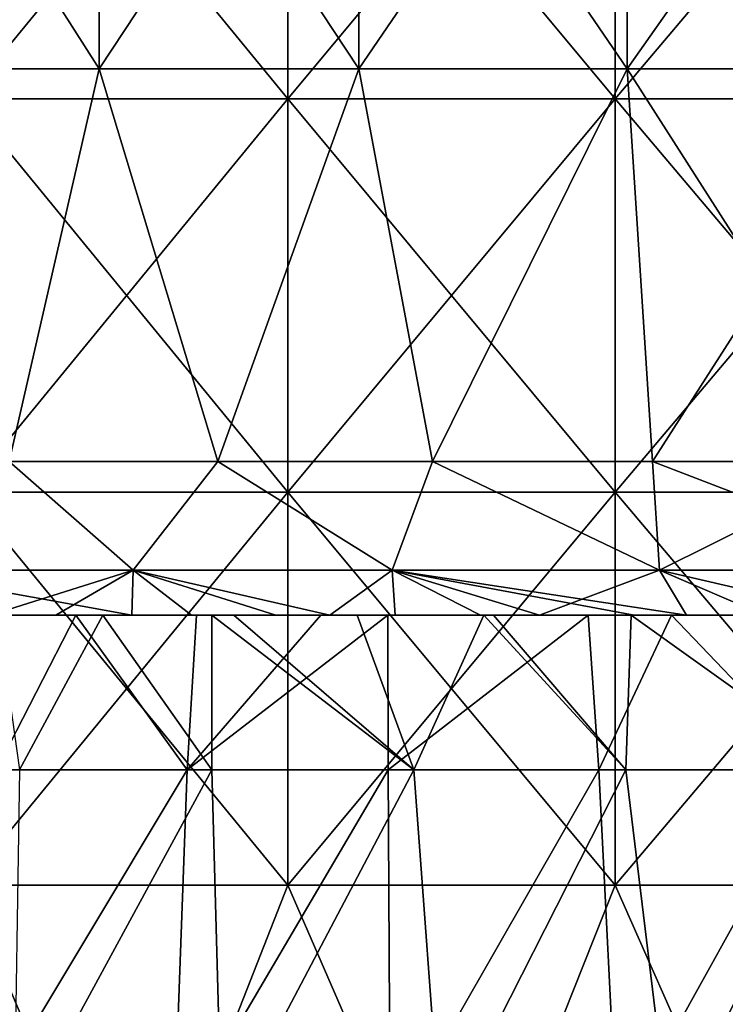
# Model space of a CAD drawing. Header units: inches. Extents: x -3.56 to 3.56, y -0.38 to 0.62.
# Tile 68 of 256: x -2.05 to -1.91, y 0.05 to 0.25. Entities that reach past the tile are written whole.
import ezdxf

# ---------------------------------------------------------------- set-up
doc = ezdxf.new("R2010")
doc.units = ezdxf.units.IN
doc.header["$LTSCALE"] = 65.185185
doc.header["$MEASUREMENT"] = 0
for name, color, linetype in [('10', 7, 'CONTINUOUS'), ('2', 7, 'CONTINUOUS'), ('3', 7, 'CONTINUOUS'), ('4', 7, 'CONTINUOUS'), ('52', 7, 'CONTINUOUS'), ('53', 7, 'CONTINUOUS'), ('54', 7, 'CONTINUOUS'), ('9', 7, 'CONTINUOUS')]:
    doc.layers.add(name, color=color, linetype=linetype)

msp = doc.modelspace()

# ---------------------------------------------------------------- linework, layer by layer
at = {"layer": '10', "color": 13, "linetype": 'Continuous', "true_color": 0xd67263}
for points in [[(-2.05684, 0.125, 1.18745), (-2.04054, 0.125, 1.21525), (-2.05676, 0.0935, 1.18759), (-2.05684, 0.125, 1.18745)], [(-2.05676, 0.0935, 1.18759), (-2.04054, 0.125, 1.21525), (-2.01789, 0.0935, 1.25249), (-2.05676, 0.0935, 1.18759)], [(-2.03504, 0.125, -1.2244), (-2.05651, 0.125, -1.18801), (-2.05203, 0.0935, -1.19574), (-2.03504, 0.125, -1.2244)], [(-2.0129, 0.0935, -1.26049), (-2.03504, 0.125, -1.2244), (-2.05203, 0.0935, -1.19574), (-2.0129, 0.0935, -1.26049)], [(-2.04054, 0.125, 1.21525), (-2.01602, 0.125, 1.25548), (-2.01789, 0.0935, 1.25249), (-2.04054, 0.125, 1.21525)], [(-2.0129, 0.125, -1.26045), (-2.03504, 0.125, -1.2244), (-2.0129, 0.0935, -1.26049), (-2.0129, 0.125, -1.26045)], [(-2.01602, 0.125, 1.25548), (-1.99067, 0.125, 1.29528), (-2.01789, 0.0935, 1.25249), (-2.01602, 0.125, 1.25548)], [(-1.99067, 0.125, 1.29528), (-1.97706, 0.125, 1.31595), (-2.01789, 0.0935, 1.25249), (-1.99067, 0.125, 1.29528)], [(-2.01789, 0.0935, 1.25249), (-1.97706, 0.125, 1.31595), (-1.97697, 0.0935, 1.31613), (-2.01789, 0.0935, 1.25249)], [(-2.00836, 0.125, -1.26768), (-2.0129, 0.125, -1.26045), (-1.97174, 0.0935, -1.32396), (-2.00836, 0.125, -1.26768)], [(-1.97174, 0.0935, -1.32396), (-2.0129, 0.125, -1.26045), (-2.0129, 0.0935, -1.26049), (-1.97174, 0.0935, -1.32396)], [(-1.98329, 0.125, -1.30655), (-2.00836, 0.125, -1.26768), (-1.97174, 0.0935, -1.32396), (-1.98329, 0.125, -1.30655)], [(-1.95748, 0.125, -1.34492), (-1.98329, 0.125, -1.30655), (-1.97174, 0.0935, -1.32396), (-1.95748, 0.125, -1.34492)], [(-1.97706, 0.125, 1.31595), (-1.93624, 0.125, 1.37531), (-1.97697, 0.0935, 1.31613), (-1.97706, 0.125, 1.31595)], [(-1.97697, 0.0935, 1.31613), (-1.93624, 0.125, 1.37531), (-1.93405, 0.0935, 1.37843), (-1.97697, 0.0935, 1.31613)], [(-1.92857, 0.0935, -1.38609), (-1.95748, 0.125, -1.34492), (-1.97174, 0.0935, -1.32396), (-1.92857, 0.0935, -1.38609)], [(-1.95556, 0.125, -1.34771), (-1.95748, 0.125, -1.34492), (-1.92857, 0.0935, -1.38609), (-1.95556, 0.125, -1.34771)], [(-1.92749, 0.125, -1.38758), (-1.95556, 0.125, -1.34771), (-1.92857, 0.0935, -1.38609), (-1.92749, 0.125, -1.38758)], [(-1.93624, 0.125, 1.37531), (-1.91932, 0.125, 1.39884), (-1.93405, 0.0935, 1.37843), (-1.93624, 0.125, 1.37531)], [(-1.93405, 0.0935, 1.37843), (-1.91932, 0.125, 1.39884), (-1.88917, 0.0935, 1.43933), (-1.93405, 0.0935, 1.37843)], [(-1.88344, 0.0935, -1.44682), (-1.92749, 0.125, -1.38758), (-1.92857, 0.0935, -1.38609), (-1.88344, 0.0935, -1.44682)], [(-1.89792, 0.125, -1.42776), (-1.92749, 0.125, -1.38758), (-1.88344, 0.0935, -1.44682), (-1.89792, 0.125, -1.42776)], [(-1.91932, 0.125, 1.39884), (-1.87678, 0.125, 1.45544), (-1.88917, 0.0935, 1.43933), (-1.91932, 0.125, 1.39884)]]:
    msp.add_3dface(points, dxfattribs=at)
at = {"layer": '2', "color": 13, "linetype": 'Continuous', "true_color": 0xd67263}
for points in [[(-1.99741, 0.23014, -2.94987), (-2.06306, 0.23014, -2.90434), (-1.99741, 0.31022, -2.94987), (-1.99741, 0.23014, -2.94987)], [(-1.99741, 0.31022, -2.94987), (-2.06306, 0.23014, -2.90434), (-2.06306, 0.31022, -2.90434), (-1.99741, 0.31022, -2.94987)], [(-2.06306, 0.23014, 2.90434), (-1.99741, 0.23014, 2.94987), (-2.06306, 0.31022, 2.90434), (-2.06306, 0.23014, 2.90434)], [(-2.06306, 0.31022, 2.90434), (-1.99741, 0.23014, 2.94987), (-1.99741, 0.31022, 2.94987), (-2.06306, 0.31022, 2.90434)], [(-1.93076, 0.23014, -2.99392), (-1.99741, 0.23014, -2.94987), (-1.93076, 0.31022, -2.99392), (-1.93076, 0.23014, -2.99392)], [(-1.93076, 0.31022, -2.99392), (-1.99741, 0.23014, -2.94987), (-1.99741, 0.31022, -2.94987), (-1.93076, 0.31022, -2.99392)], [(-1.99741, 0.23014, 2.94987), (-1.93076, 0.23014, 2.99392), (-1.99741, 0.31022, 2.94987), (-1.99741, 0.23014, 2.94987)], [(-1.99741, 0.31022, 2.94987), (-1.93076, 0.23014, 2.99392), (-1.93076, 0.31022, 2.99392), (-1.99741, 0.31022, 2.94987)], [(-1.86313, 0.23014, -3.03647), (-1.93076, 0.23014, -2.99392), (-1.86313, 0.31022, -3.03647), (-1.86313, 0.23014, -3.03647)], [(-1.86313, 0.31022, -3.03647), (-1.93076, 0.23014, -2.99392), (-1.93076, 0.31022, -2.99392), (-1.86313, 0.31022, -3.03647)], [(-1.93076, 0.23014, 2.99392), (-1.86313, 0.23014, 3.03647), (-1.93076, 0.31022, 2.99392), (-1.93076, 0.23014, 2.99392)], [(-1.93076, 0.31022, 2.99392), (-1.86313, 0.23014, 3.03647), (-1.86313, 0.31022, 3.03647), (-1.93076, 0.31022, 2.99392)], [(-1.99741, 0.15006, -2.94987), (-2.06306, 0.15006, -2.90434), (-1.99741, 0.23014, -2.94987), (-1.99741, 0.15006, -2.94987)], [(-1.99741, 0.23014, -2.94987), (-2.06306, 0.15006, -2.90434), (-2.06306, 0.23014, -2.90434), (-1.99741, 0.23014, -2.94987)], [(-2.06306, 0.15006, 2.90434), (-1.99741, 0.15006, 2.94987), (-2.06306, 0.23014, 2.90434), (-2.06306, 0.15006, 2.90434)], [(-2.06306, 0.23014, 2.90434), (-1.99741, 0.15006, 2.94987), (-1.99741, 0.23014, 2.94987), (-2.06306, 0.23014, 2.90434)], [(-1.93076, 0.15006, -2.99392), (-1.99741, 0.15006, -2.94987), (-1.93076, 0.23014, -2.99392), (-1.93076, 0.15006, -2.99392)], [(-1.93076, 0.23014, -2.99392), (-1.99741, 0.15006, -2.94987), (-1.99741, 0.23014, -2.94987), (-1.93076, 0.23014, -2.99392)], [(-1.99741, 0.15006, 2.94987), (-1.93076, 0.15006, 2.99392), (-1.99741, 0.23014, 2.94987), (-1.99741, 0.15006, 2.94987)], [(-1.99741, 0.23014, 2.94987), (-1.93076, 0.15006, 2.99392), (-1.93076, 0.23014, 2.99392), (-1.99741, 0.23014, 2.94987)], [(-1.86313, 0.15006, -3.03647), (-1.93076, 0.15006, -2.99392), (-1.86313, 0.23014, -3.03647), (-1.86313, 0.15006, -3.03647)], [(-1.86313, 0.23014, -3.03647), (-1.93076, 0.15006, -2.99392), (-1.93076, 0.23014, -2.99392), (-1.86313, 0.23014, -3.03647)], [(-1.93076, 0.15006, 2.99392), (-1.86313, 0.15006, 3.03647), (-1.93076, 0.23014, 2.99392), (-1.93076, 0.15006, 2.99392)], [(-1.93076, 0.23014, 2.99392), (-1.86313, 0.15006, 3.03647), (-1.86313, 0.23014, 3.03647), (-1.93076, 0.23014, 2.99392)], [(-1.99741, 0.06998, -2.94987), (-2.06306, 0.06998, -2.90434), (-1.99741, 0.15006, -2.94987), (-1.99741, 0.06998, -2.94987)], [(-1.99741, 0.15006, -2.94987), (-2.06306, 0.06998, -2.90434), (-2.06306, 0.15006, -2.90434), (-1.99741, 0.15006, -2.94987)], [(-2.06306, 0.06998, 2.90434), (-1.99741, 0.06998, 2.94987), (-2.06306, 0.15006, 2.90434), (-2.06306, 0.06998, 2.90434)], [(-2.06306, 0.15006, 2.90434), (-1.99741, 0.06998, 2.94987), (-1.99741, 0.15006, 2.94987), (-2.06306, 0.15006, 2.90434)], [(-1.93076, 0.06998, -2.99392), (-1.99741, 0.06998, -2.94987), (-1.93076, 0.15006, -2.99392), (-1.93076, 0.06998, -2.99392)], [(-1.93076, 0.15006, -2.99392), (-1.99741, 0.06998, -2.94987), (-1.99741, 0.15006, -2.94987), (-1.93076, 0.15006, -2.99392)], [(-1.99741, 0.06998, 2.94987), (-1.93076, 0.06998, 2.99392), (-1.99741, 0.15006, 2.94987), (-1.99741, 0.06998, 2.94987)], [(-1.99741, 0.15006, 2.94987), (-1.93076, 0.06998, 2.99392), (-1.93076, 0.15006, 2.99392), (-1.99741, 0.15006, 2.94987)], [(-1.86313, 0.06998, -3.03647), (-1.93076, 0.06998, -2.99392), (-1.86313, 0.15006, -3.03647), (-1.86313, 0.06998, -3.03647)], [(-1.86313, 0.15006, -3.03647), (-1.93076, 0.06998, -2.99392), (-1.93076, 0.15006, -2.99392), (-1.86313, 0.15006, -3.03647)], [(-1.93076, 0.06998, 2.99392), (-1.86313, 0.06998, 3.03647), (-1.93076, 0.15006, 2.99392), (-1.93076, 0.06998, 2.99392)], [(-1.93076, 0.15006, 2.99392), (-1.86313, 0.06998, 3.03647), (-1.86313, 0.15006, 3.03647), (-1.93076, 0.15006, 2.99392)], [(-2.02879, -0.0101, -2.92838), (-2.09398, -0.0101, -2.88212), (-2.06306, 0.06998, -2.90434), (-2.02879, -0.0101, -2.92838)], [(-2.09398, -0.0101, 2.88212), (-2.02879, -0.0101, 2.92838), (-2.06306, 0.06998, 2.90434), (-2.09398, -0.0101, 2.88212)], [(-1.99741, 0.06998, -2.94987), (-2.02879, -0.0101, -2.92838), (-2.06306, 0.06998, -2.90434), (-1.99741, 0.06998, -2.94987)], [(-2.06306, 0.06998, 2.90434), (-2.02879, -0.0101, 2.92838), (-1.99741, 0.06998, 2.94987), (-2.06306, 0.06998, 2.90434)], [(-1.96257, -0.0101, -2.97317), (-2.02879, -0.0101, -2.92838), (-1.99741, 0.06998, -2.94987), (-1.96257, -0.0101, -2.97317)], [(-2.02879, -0.0101, 2.92838), (-1.96257, -0.0101, 2.97317), (-1.99741, 0.06998, 2.94987), (-2.02879, -0.0101, 2.92838)], [(-1.93076, 0.06998, -2.99392), (-1.96257, -0.0101, -2.97317), (-1.99741, 0.06998, -2.94987), (-1.93076, 0.06998, -2.99392)], [(-1.99741, 0.06998, 2.94987), (-1.96257, -0.0101, 2.97317), (-1.93076, 0.06998, 2.99392), (-1.99741, 0.06998, 2.94987)], [(-1.89536, -0.0101, -3.01645), (-1.96257, -0.0101, -2.97317), (-1.93076, 0.06998, -2.99392), (-1.89536, -0.0101, -3.01645)], [(-1.96257, -0.0101, 2.97317), (-1.89536, -0.0101, 3.01645), (-1.93076, 0.06998, 2.99392), (-1.96257, -0.0101, 2.97317)], [(-1.86313, 0.06998, -3.03647), (-1.89536, -0.0101, -3.01645), (-1.93076, 0.06998, -2.99392), (-1.86313, 0.06998, -3.03647)], [(-1.93076, 0.06998, 2.99392), (-1.89536, -0.0101, 3.01645), (-1.86313, 0.06998, 3.03647), (-1.93076, 0.06998, 2.99392)]]:
    msp.add_3dface(points, dxfattribs=at)
at = {"layer": '3', "color": 13, "linetype": 'Continuous', "true_color": 0xd67263}
for points in [[(-2.08691, 0.23625, -1.69336), (-2.03581, 0.23625, -1.75446), (-2.08691, 0.31633, -1.69336), (-2.08691, 0.23625, -1.69336)], [(-2.08691, 0.31633, -1.69336), (-2.03581, 0.23625, -1.75446), (-2.03581, 0.31633, -1.75446), (-2.08691, 0.31633, -1.69336)], [(-2.03581, 0.23625, -1.75446), (-1.98293, 0.23625, -1.81402), (-2.03581, 0.31633, -1.75446), (-2.03581, 0.23625, -1.75446)], [(-2.03581, 0.31633, -1.75446), (-1.98293, 0.23625, -1.81402), (-1.98293, 0.31633, -1.81402), (-2.03581, 0.31633, -1.75446)], [(-1.98293, 0.23625, -1.81402), (-1.9283, 0.23625, -1.87198), (-1.98293, 0.31633, -1.81402), (-1.98293, 0.23625, -1.81402)], [(-1.98293, 0.31633, -1.81402), (-1.9283, 0.23625, -1.87198), (-1.9283, 0.31633, -1.87198), (-1.98293, 0.31633, -1.81402)], [(-1.9283, 0.23625, -1.87198), (-1.87198, 0.23625, -1.9283), (-1.9283, 0.31633, -1.87198), (-1.9283, 0.23625, -1.87198)], [(-1.9283, 0.31633, -1.87198), (-1.87198, 0.23625, -1.9283), (-1.87198, 0.31633, -1.9283), (-1.9283, 0.31633, -1.87198)], [(-2.08691, 0.23625, -1.69336), (-2.0541, 0.15625, -1.73301), (-2.03581, 0.23625, -1.75446), (-2.08691, 0.23625, -1.69336)], [(-2.0541, 0.15625, -1.73301), (-2.01162, 0.15625, -1.78214), (-2.03581, 0.23625, -1.75446), (-2.0541, 0.15625, -1.73301)], [(-2.03581, 0.23625, -1.75446), (-2.01162, 0.15625, -1.78214), (-1.98293, 0.23625, -1.81402), (-2.03581, 0.23625, -1.75446)], [(-2.01162, 0.15625, -1.78214), (-1.96797, 0.15625, -1.83023), (-1.98293, 0.23625, -1.81402), (-2.01162, 0.15625, -1.78214)], [(-1.98293, 0.23625, -1.81402), (-1.96797, 0.15625, -1.83023), (-1.9283, 0.23625, -1.87198), (-1.98293, 0.23625, -1.81402)], [(-1.96797, 0.15625, -1.83023), (-1.92317, 0.15625, -1.87725), (-1.9283, 0.23625, -1.87198), (-1.96797, 0.15625, -1.83023)], [(-1.92317, 0.15625, -1.87725), (-1.87725, 0.15625, -1.92317), (-1.9283, 0.23625, -1.87198), (-1.92317, 0.15625, -1.87725)], [(-1.9283, 0.23625, -1.87198), (-1.87725, 0.15625, -1.92317), (-1.87198, 0.23625, -1.9283), (-1.9283, 0.23625, -1.87198)]]:
    msp.add_3dface(points, dxfattribs=at)
at = {"layer": '4', "color": 13, "linetype": 'Continuous', "true_color": 0xd67263}
for points in [[(-2.03581, 0.23625, 1.75446), (-2.08691, 0.23625, 1.69336), (-2.03581, 0.31633, 1.75446), (-2.03581, 0.23625, 1.75446)], [(-2.08691, 0.23625, 1.69336), (-2.08691, 0.31633, 1.69336), (-2.03581, 0.31633, 1.75446), (-2.08691, 0.23625, 1.69336)], [(-1.98293, 0.23625, 1.81402), (-2.03581, 0.23625, 1.75446), (-1.98293, 0.31633, 1.81402), (-1.98293, 0.23625, 1.81402)], [(-2.03581, 0.23625, 1.75446), (-2.03581, 0.31633, 1.75446), (-1.98293, 0.31633, 1.81402), (-2.03581, 0.23625, 1.75446)], [(-1.9283, 0.23625, 1.87198), (-1.98293, 0.23625, 1.81402), (-1.9283, 0.31633, 1.87198), (-1.9283, 0.23625, 1.87198)], [(-1.98293, 0.23625, 1.81402), (-1.98293, 0.31633, 1.81402), (-1.9283, 0.31633, 1.87198), (-1.98293, 0.23625, 1.81402)], [(-1.87198, 0.23625, 1.9283), (-1.9283, 0.23625, 1.87198), (-1.87198, 0.31633, 1.9283), (-1.87198, 0.23625, 1.9283)], [(-1.9283, 0.23625, 1.87198), (-1.9283, 0.31633, 1.87198), (-1.87198, 0.31633, 1.9283), (-1.9283, 0.23625, 1.87198)], [(-2.03581, 0.23625, 1.75446), (-2.0541, 0.15625, 1.73301), (-2.08691, 0.23625, 1.69336), (-2.03581, 0.23625, 1.75446)], [(-2.01162, 0.15625, 1.78214), (-2.0541, 0.15625, 1.73301), (-2.03581, 0.23625, 1.75446), (-2.01162, 0.15625, 1.78214)], [(-1.98293, 0.23625, 1.81402), (-2.01162, 0.15625, 1.78214), (-2.03581, 0.23625, 1.75446), (-1.98293, 0.23625, 1.81402)], [(-1.96797, 0.15625, 1.83023), (-2.01162, 0.15625, 1.78214), (-1.98293, 0.23625, 1.81402), (-1.96797, 0.15625, 1.83023)], [(-1.9283, 0.23625, 1.87198), (-1.96797, 0.15625, 1.83023), (-1.98293, 0.23625, 1.81402), (-1.9283, 0.23625, 1.87198)], [(-1.92317, 0.15625, 1.87725), (-1.96797, 0.15625, 1.83023), (-1.9283, 0.23625, 1.87198), (-1.92317, 0.15625, 1.87725)], [(-1.87198, 0.23625, 1.9283), (-1.92317, 0.15625, 1.87725), (-1.9283, 0.23625, 1.87198), (-1.87198, 0.23625, 1.9283)], [(-1.87725, 0.15625, 1.92317), (-1.92317, 0.15625, 1.87725), (-1.87198, 0.23625, 1.9283), (-1.87725, 0.15625, 1.92317)]]:
    msp.add_3dface(points, dxfattribs=at)
at = {"layer": '52', "color": 13, "linetype": 'Continuous', "true_color": 0xd67263}
for points in [[(-2.02888, 0.13415, -1.74848), (-2.0541, 0.15625, -1.73301), (-2.0798, 0.13415, -1.68759), (-2.02888, 0.13415, -1.74848)], [(-2.01162, 0.15625, -1.78214), (-2.0541, 0.15625, -1.73301), (-2.02888, 0.13415, -1.74848), (-2.01162, 0.15625, -1.78214)], [(-1.97617, 0.13415, -1.80784), (-2.01162, 0.15625, -1.78214), (-2.02888, 0.13415, -1.74848), (-1.97617, 0.13415, -1.80784)], [(-1.96797, 0.15625, -1.83023), (-2.01162, 0.15625, -1.78214), (-1.97617, 0.13415, -1.80784), (-1.96797, 0.15625, -1.83023)], [(-1.92173, 0.13415, -1.86561), (-1.96797, 0.15625, -1.83023), (-1.97617, 0.13415, -1.80784), (-1.92173, 0.13415, -1.86561)], [(-1.92317, 0.15625, -1.87725), (-1.96797, 0.15625, -1.83023), (-1.92173, 0.13415, -1.86561), (-1.92317, 0.15625, -1.87725)], [(-1.87725, 0.15625, -1.92317), (-1.92317, 0.15625, -1.87725), (-1.86561, 0.13415, -1.92173), (-1.87725, 0.15625, -1.92317)], [(-1.86561, 0.13415, -1.92173), (-1.92317, 0.15625, -1.87725), (-1.92173, 0.13415, -1.86561), (-1.86561, 0.13415, -1.92173)], [(-2.058, 0.125, -1.67936), (-2.02917, 0.125, -1.71409), (-2.0798, 0.13415, -1.68759), (-2.058, 0.125, -1.67936)], [(-2.02917, 0.125, -1.71409), (-2.02888, 0.13415, -1.74848), (-2.0798, 0.13415, -1.68759), (-2.02917, 0.125, -1.71409)], [(-2.02917, 0.125, -1.71409), (-1.99981, 0.125, -1.74826), (-2.02888, 0.13415, -1.74848), (-2.02917, 0.125, -1.71409)], [(-1.99981, 0.125, -1.74826), (-1.98882, 0.125, -1.76075), (-2.02888, 0.13415, -1.74848), (-1.99981, 0.125, -1.74826)], [(-1.98882, 0.125, -1.76075), (-1.97617, 0.13415, -1.80784), (-2.02888, 0.13415, -1.74848), (-1.98882, 0.125, -1.76075)], [(-1.98882, 0.125, -1.76075), (-1.95816, 0.125, -1.79478), (-1.97617, 0.13415, -1.80784), (-1.98882, 0.125, -1.76075)], [(-1.92687, 0.125, -1.82832), (-1.91627, 0.125, -1.83941), (-1.97617, 0.13415, -1.80784), (-1.92687, 0.125, -1.82832)], [(-1.95816, 0.125, -1.79478), (-1.92687, 0.125, -1.82832), (-1.97617, 0.13415, -1.80784), (-1.95816, 0.125, -1.79478)], [(-1.91627, 0.125, -1.83941), (-1.92173, 0.13415, -1.86561), (-1.97617, 0.13415, -1.80784), (-1.91627, 0.125, -1.83941)], [(-1.91627, 0.125, -1.83941), (-1.88226, 0.125, -1.8742), (-1.92173, 0.13415, -1.86561), (-1.91627, 0.125, -1.83941)], [(-1.88226, 0.125, -1.8742), (-1.86561, 0.13415, -1.92173), (-1.92173, 0.13415, -1.86561), (-1.88226, 0.125, -1.8742)]]:
    msp.add_3dface(points, dxfattribs=at)
at = {"layer": '53', "color": 13, "linetype": 'Continuous', "true_color": 0xd67263}
for points in [[(-2.0798, 0.13415, 1.68759), (-2.0541, 0.15625, 1.73301), (-2.02888, 0.13415, 1.74848), (-2.0798, 0.13415, 1.68759)], [(-2.0541, 0.15625, 1.73301), (-2.01162, 0.15625, 1.78214), (-2.02888, 0.13415, 1.74848), (-2.0541, 0.15625, 1.73301)], [(-2.02888, 0.13415, 1.74848), (-2.01162, 0.15625, 1.78214), (-1.97617, 0.13415, 1.80784), (-2.02888, 0.13415, 1.74848)], [(-2.01162, 0.15625, 1.78214), (-1.96797, 0.15625, 1.83023), (-1.97617, 0.13415, 1.80784), (-2.01162, 0.15625, 1.78214)], [(-1.97617, 0.13415, 1.80784), (-1.96797, 0.15625, 1.83023), (-1.92173, 0.13415, 1.86561), (-1.97617, 0.13415, 1.80784)], [(-1.96797, 0.15625, 1.83023), (-1.92317, 0.15625, 1.87725), (-1.92173, 0.13415, 1.86561), (-1.96797, 0.15625, 1.83023)], [(-1.92317, 0.15625, 1.87725), (-1.87725, 0.15625, 1.92317), (-1.92173, 0.13415, 1.86561), (-1.92317, 0.15625, 1.87725)], [(-1.92173, 0.13415, 1.86561), (-1.87725, 0.15625, 1.92317), (-1.86561, 0.13415, 1.92173), (-1.92173, 0.13415, 1.86561)], [(-2.058, 0.125, 1.67936), (-2.0798, 0.13415, 1.68759), (-2.02888, 0.13415, 1.74848), (-2.058, 0.125, 1.67936)], [(-2.04463, 0.125, 1.69561), (-2.058, 0.125, 1.67936), (-2.02888, 0.13415, 1.74848), (-2.04463, 0.125, 1.69561)], [(-2.01698, 0.125, 1.72843), (-2.04463, 0.125, 1.69561), (-2.02888, 0.13415, 1.74848), (-2.01698, 0.125, 1.72843)], [(-1.98882, 0.125, 1.76075), (-2.01698, 0.125, 1.72843), (-2.02888, 0.13415, 1.74848), (-1.98882, 0.125, 1.76075)], [(-1.98882, 0.125, 1.76075), (-2.02888, 0.13415, 1.74848), (-1.97617, 0.13415, 1.80784), (-1.98882, 0.125, 1.76075)], [(-1.97553, 0.125, 1.77565), (-1.98882, 0.125, 1.76075), (-1.97617, 0.13415, 1.80784), (-1.97553, 0.125, 1.77565)], [(-1.94618, 0.125, 1.80776), (-1.97553, 0.125, 1.77565), (-1.97617, 0.13415, 1.80784), (-1.94618, 0.125, 1.80776)], [(-1.94618, 0.125, 1.80776), (-1.97617, 0.13415, 1.80784), (-1.92173, 0.13415, 1.86561), (-1.94618, 0.125, 1.80776)], [(-1.91627, 0.125, 1.83941), (-1.94618, 0.125, 1.80776), (-1.92173, 0.13415, 1.86561), (-1.91627, 0.125, 1.83941)], [(-1.90042, 0.125, 1.85578), (-1.91627, 0.125, 1.83941), (-1.92173, 0.13415, 1.86561), (-1.90042, 0.125, 1.85578)], [(-1.90042, 0.125, 1.85578), (-1.92173, 0.13415, 1.86561), (-1.86561, 0.13415, 1.92173), (-1.90042, 0.125, 1.85578)]]:
    msp.add_3dface(points, dxfattribs=at)
at = {"layer": '54', "color": 13, "linetype": 'Continuous', "true_color": 0xd67263}
for points in [[(-2.05676, 0.0935, 1.18759), (-2.01789, 0.0935, 1.25249), (-2.06248, 0.01924, 1.23653), (-2.05676, 0.0935, 1.18759)], [(-2.06248, 0.01924, 1.23653), (-2.01789, 0.0935, 1.25249), (-2.02061, 0.01924, 1.30382), (-2.06248, 0.01924, 1.23653)], [(-2.0129, 0.0935, -1.26049), (-2.05203, 0.0935, -1.19574), (-2.05319, 0.01924, -1.2519), (-2.0129, 0.0935, -1.26049)], [(-2.01082, 0.01924, -1.31887), (-2.0129, 0.0935, -1.26049), (-2.05319, 0.01924, -1.2519), (-2.01082, 0.01924, -1.31887)], [(-2.01789, 0.0935, 1.25249), (-1.97697, 0.0935, 1.31613), (-2.02061, 0.01924, 1.30382), (-2.01789, 0.0935, 1.25249)], [(-2.02061, 0.01924, 1.30382), (-1.97697, 0.0935, 1.31613), (-1.97655, 0.01924, 1.3697), (-2.02061, 0.01924, 1.30382)], [(-1.97174, 0.0935, -1.32396), (-2.0129, 0.0935, -1.26049), (-2.01082, 0.01924, -1.31887), (-1.97174, 0.0935, -1.32396)], [(-1.96627, 0.01924, -1.38442), (-1.97174, 0.0935, -1.32396), (-2.01082, 0.01924, -1.31887), (-1.96627, 0.01924, -1.38442)], [(-1.97697, 0.0935, 1.31613), (-1.93405, 0.0935, 1.37843), (-1.97655, 0.01924, 1.3697), (-1.97697, 0.0935, 1.31613)], [(-1.97655, 0.01924, 1.3697), (-1.93405, 0.0935, 1.37843), (-1.93034, 0.01924, 1.43409), (-1.97655, 0.01924, 1.3697)], [(-1.92857, 0.0935, -1.38609), (-1.97174, 0.0935, -1.32396), (-1.96627, 0.01924, -1.38442), (-1.92857, 0.0935, -1.38609)], [(-1.91958, 0.01924, -1.44846), (-1.92857, 0.0935, -1.38609), (-1.96627, 0.01924, -1.38442), (-1.91958, 0.01924, -1.44846)], [(-1.93405, 0.0935, 1.37843), (-1.88917, 0.0935, 1.43933), (-1.93034, 0.01924, 1.43409), (-1.93405, 0.0935, 1.37843)], [(-1.93034, 0.01924, 1.43409), (-1.88917, 0.0935, 1.43933), (-1.88204, 0.01924, 1.49692), (-1.93034, 0.01924, 1.43409)], [(-1.88344, 0.0935, -1.44682), (-1.92857, 0.0935, -1.38609), (-1.91958, 0.01924, -1.44846), (-1.88344, 0.0935, -1.44682)], [(-1.87081, 0.01924, -1.51093), (-1.88344, 0.0935, -1.44682), (-1.91958, 0.01924, -1.44846), (-1.87081, 0.01924, -1.51093)]]:
    msp.add_3dface(points, dxfattribs=at)
at = {"layer": '9', "color": 13, "linetype": 'Continuous', "true_color": 0xd67263}
for points in [[(-2.04602, 0.125, -1.50783), (-2.05649, 0.125, -1.58791), (-2.1164, 0.125, -1.50783), (-2.04602, 0.125, -1.50783)], [(-2.04602, 0.125, -1.50783), (-2.1164, 0.125, -1.50783), (-2.10297, 0.125, -1.42775), (-2.04602, 0.125, -1.50783)], [(-2.03464, 0.125, 1.61529), (-2.09597, 0.125, 1.53521), (-2.10845, 0.125, 1.61554), (-2.03464, 0.125, 1.61529)], [(-2.03464, 0.125, 1.61529), (-2.10845, 0.125, 1.61554), (-2.04463, 0.125, 1.69561), (-2.03464, 0.125, 1.61529)], [(-2.04463, 0.125, 1.69561), (-2.10845, 0.125, 1.61554), (-2.058, 0.125, 1.67936), (-2.04463, 0.125, 1.69561)], [(-2.04054, 0.125, 1.21525), (-2.05684, 0.125, 1.18745), (-2.10414, 0.125, 1.21489), (-2.04054, 0.125, 1.21525)], [(-2.04054, 0.125, 1.21525), (-2.10414, 0.125, 1.21489), (-2.0558, 0.125, 1.29497), (-2.04054, 0.125, 1.21525)], [(-2.03461, 0.125, -1.42775), (-2.04602, 0.125, -1.50783), (-2.10297, 0.125, -1.42775), (-2.03461, 0.125, -1.42775)], [(-2.03461, 0.125, -1.42775), (-2.10297, 0.125, -1.42775), (-2.08871, 0.125, -1.34767), (-2.03461, 0.125, -1.42775)], [(-2.02486, 0.125, 1.53521), (-2.08354, 0.125, 1.45513), (-2.09597, 0.125, 1.53521), (-2.02486, 0.125, 1.53521)], [(-2.02486, 0.125, 1.53521), (-2.09597, 0.125, 1.53521), (-2.03464, 0.125, 1.61529), (-2.02486, 0.125, 1.53521)], [(-2.02211, 0.125, -1.34767), (-2.03461, 0.125, -1.42775), (-2.08871, 0.125, -1.34767), (-2.02211, 0.125, -1.34767)], [(-2.02211, 0.125, -1.34767), (-2.08871, 0.125, -1.34767), (-2.07331, 0.125, -1.26759), (-2.02211, 0.125, -1.34767)], [(-2.01451, 0.125, 1.45513), (-2.07034, 0.125, 1.37505), (-2.08354, 0.125, 1.45513), (-2.01451, 0.125, 1.45513)], [(-2.01451, 0.125, 1.45513), (-2.08354, 0.125, 1.45513), (-2.02486, 0.125, 1.53521), (-2.01451, 0.125, 1.45513)], [(-2.00836, 0.125, -1.26768), (-2.02211, 0.125, -1.34767), (-2.07331, 0.125, -1.26759), (-2.00836, 0.125, -1.26768)], [(-2.00836, 0.125, -1.26768), (-2.07331, 0.125, -1.26759), (-2.0129, 0.125, -1.26045), (-2.00836, 0.125, -1.26768)], [(-2.0129, 0.125, -1.26045), (-2.07331, 0.125, -1.26759), (-2.03504, 0.125, -1.2244), (-2.0129, 0.125, -1.26045)], [(-2.03504, 0.125, -1.2244), (-2.07331, 0.125, -1.26759), (-2.05651, 0.125, -1.18801), (-2.03504, 0.125, -1.2244)], [(-2.00312, 0.125, 1.37505), (-2.0558, 0.125, 1.29497), (-2.07034, 0.125, 1.37505), (-2.00312, 0.125, 1.37505)], [(-2.00312, 0.125, 1.37505), (-2.07034, 0.125, 1.37505), (-2.01451, 0.125, 1.45513), (-2.00312, 0.125, 1.37505)], [(-2.06709, 0.125, -1.66816), (-1.99157, 0.125, -1.66799), (-2.058, 0.125, -1.67936), (-2.06709, 0.125, -1.66816)], [(-1.99157, 0.125, -1.66799), (-2.06709, 0.125, -1.66816), (-2.05649, 0.125, -1.58791), (-1.99157, 0.125, -1.66799)], [(-1.99157, 0.125, -1.66799), (-2.02917, 0.125, -1.71409), (-2.058, 0.125, -1.67936), (-1.99157, 0.125, -1.66799)], [(-1.98384, 0.125, -1.58791), (-1.99157, 0.125, -1.66799), (-2.05649, 0.125, -1.58791), (-1.98384, 0.125, -1.58791)], [(-1.98384, 0.125, -1.58791), (-2.05649, 0.125, -1.58791), (-2.04602, 0.125, -1.50783), (-1.98384, 0.125, -1.58791)], [(-2.01602, 0.125, 1.25548), (-2.04054, 0.125, 1.21525), (-2.0558, 0.125, 1.29497), (-2.01602, 0.125, 1.25548)], [(-1.99067, 0.125, 1.29528), (-2.01602, 0.125, 1.25548), (-2.0558, 0.125, 1.29497), (-1.99067, 0.125, 1.29528)], [(-1.99067, 0.125, 1.29528), (-2.0558, 0.125, 1.29497), (-2.00312, 0.125, 1.37505), (-1.99067, 0.125, 1.29528)], [(-1.97564, 0.125, -1.50783), (-1.98384, 0.125, -1.58791), (-2.04602, 0.125, -1.50783), (-1.97564, 0.125, -1.50783)], [(-1.97564, 0.125, -1.50783), (-2.04602, 0.125, -1.50783), (-2.03461, 0.125, -1.42775), (-1.97564, 0.125, -1.50783)], [(-1.9681, 0.125, 1.69537), (-2.03464, 0.125, 1.61529), (-2.04463, 0.125, 1.69561), (-1.9681, 0.125, 1.69537)], [(-1.9681, 0.125, 1.69537), (-2.04463, 0.125, 1.69561), (-1.97553, 0.125, 1.77565), (-1.9681, 0.125, 1.69537)], [(-2.04463, 0.125, 1.69561), (-2.01698, 0.125, 1.72843), (-1.98882, 0.125, 1.76075), (-2.04463, 0.125, 1.69561)], [(-1.97553, 0.125, 1.77565), (-2.04463, 0.125, 1.69561), (-1.98882, 0.125, 1.76075), (-1.97553, 0.125, 1.77565)], [(-1.96112, 0.125, 1.61529), (-2.02486, 0.125, 1.53521), (-2.03464, 0.125, 1.61529), (-1.96112, 0.125, 1.61529)], [(-1.96112, 0.125, 1.61529), (-2.03464, 0.125, 1.61529), (-1.9681, 0.125, 1.69537), (-1.96112, 0.125, 1.61529)], [(-1.96626, 0.125, -1.42775), (-1.97564, 0.125, -1.50783), (-2.03461, 0.125, -1.42775), (-1.96626, 0.125, -1.42775)], [(-1.96626, 0.125, -1.42775), (-2.03461, 0.125, -1.42775), (-2.02211, 0.125, -1.34767), (-1.96626, 0.125, -1.42775)], [(-1.99981, 0.125, -1.74826), (-2.02917, 0.125, -1.71409), (-1.99157, 0.125, -1.66799), (-1.99981, 0.125, -1.74826)], [(-1.95376, 0.125, 1.53521), (-2.01451, 0.125, 1.45513), (-2.02486, 0.125, 1.53521), (-1.95376, 0.125, 1.53521)], [(-1.95376, 0.125, 1.53521), (-2.02486, 0.125, 1.53521), (-1.96112, 0.125, 1.61529), (-1.95376, 0.125, 1.53521)], [(-1.95556, 0.125, -1.34771), (-1.96626, 0.125, -1.42775), (-2.02211, 0.125, -1.34767), (-1.95556, 0.125, -1.34771)], [(-1.95556, 0.125, -1.34771), (-2.02211, 0.125, -1.34767), (-1.95748, 0.125, -1.34492), (-1.95556, 0.125, -1.34771)], [(-1.95748, 0.125, -1.34492), (-2.02211, 0.125, -1.34767), (-1.98329, 0.125, -1.30655), (-1.95748, 0.125, -1.34492)], [(-1.98329, 0.125, -1.30655), (-2.02211, 0.125, -1.34767), (-2.00836, 0.125, -1.26768), (-1.98329, 0.125, -1.30655)], [(-1.94548, 0.125, 1.45513), (-2.00312, 0.125, 1.37505), (-2.01451, 0.125, 1.45513), (-1.94548, 0.125, 1.45513)], [(-1.94548, 0.125, 1.45513), (-2.01451, 0.125, 1.45513), (-1.95376, 0.125, 1.53521), (-1.94548, 0.125, 1.45513)], [(-1.97706, 0.125, 1.31595), (-1.99067, 0.125, 1.29528), (-2.00312, 0.125, 1.37505), (-1.97706, 0.125, 1.31595)], [(-1.93624, 0.125, 1.37531), (-1.97706, 0.125, 1.31595), (-2.00312, 0.125, 1.37505), (-1.93624, 0.125, 1.37531)], [(-1.93624, 0.125, 1.37531), (-2.00312, 0.125, 1.37505), (-1.94548, 0.125, 1.45513), (-1.93624, 0.125, 1.37531)], [(-1.99981, 0.125, -1.74826), (-1.92109, 0.125, -1.74807), (-1.98882, 0.125, -1.76075), (-1.99981, 0.125, -1.74826)], [(-1.92109, 0.125, -1.74807), (-1.99981, 0.125, -1.74826), (-1.99157, 0.125, -1.66799), (-1.92109, 0.125, -1.74807)], [(-1.91625, 0.125, -1.66799), (-1.92109, 0.125, -1.74807), (-1.99157, 0.125, -1.66799), (-1.91625, 0.125, -1.66799)], [(-1.91625, 0.125, -1.66799), (-1.99157, 0.125, -1.66799), (-1.98384, 0.125, -1.58791), (-1.91625, 0.125, -1.66799)], [(-1.92109, 0.125, -1.74807), (-1.95816, 0.125, -1.79478), (-1.98882, 0.125, -1.76075), (-1.92109, 0.125, -1.74807)], [(-1.91119, 0.125, -1.58791), (-1.91625, 0.125, -1.66799), (-1.98384, 0.125, -1.58791), (-1.91119, 0.125, -1.58791)], [(-1.91119, 0.125, -1.58791), (-1.98384, 0.125, -1.58791), (-1.97564, 0.125, -1.50783), (-1.91119, 0.125, -1.58791)], [(-1.90526, 0.125, -1.50783), (-1.91119, 0.125, -1.58791), (-1.97564, 0.125, -1.50783), (-1.90526, 0.125, -1.50783)], [(-1.90526, 0.125, -1.50783), (-1.97564, 0.125, -1.50783), (-1.96626, 0.125, -1.42775), (-1.90526, 0.125, -1.50783)], [(-1.89567, 0.125, 1.77545), (-1.9681, 0.125, 1.69537), (-1.97553, 0.125, 1.77565), (-1.89567, 0.125, 1.77545)], [(-1.89567, 0.125, 1.77545), (-1.97553, 0.125, 1.77565), (-1.90042, 0.125, 1.85578), (-1.89567, 0.125, 1.77545)], [(-1.97553, 0.125, 1.77565), (-1.94618, 0.125, 1.80776), (-1.91627, 0.125, 1.83941), (-1.97553, 0.125, 1.77565)], [(-1.90042, 0.125, 1.85578), (-1.97553, 0.125, 1.77565), (-1.91627, 0.125, 1.83941), (-1.90042, 0.125, 1.85578)], [(-1.89181, 0.125, 1.69537), (-1.96112, 0.125, 1.61529), (-1.9681, 0.125, 1.69537), (-1.89181, 0.125, 1.69537)], [(-1.89181, 0.125, 1.69537), (-1.9681, 0.125, 1.69537), (-1.89567, 0.125, 1.77545), (-1.89181, 0.125, 1.69537)], [(-1.89792, 0.125, -1.42776), (-1.90526, 0.125, -1.50783), (-1.96626, 0.125, -1.42775), (-1.89792, 0.125, -1.42776)], [(-1.89792, 0.125, -1.42776), (-1.96626, 0.125, -1.42775), (-1.92749, 0.125, -1.38758), (-1.89792, 0.125, -1.42776)], [(-1.92749, 0.125, -1.38758), (-1.96626, 0.125, -1.42775), (-1.95556, 0.125, -1.34771), (-1.92749, 0.125, -1.38758)], [(-1.88761, 0.125, 1.61529), (-1.95376, 0.125, 1.53521), (-1.96112, 0.125, 1.61529), (-1.88761, 0.125, 1.61529)], [(-1.88761, 0.125, 1.61529), (-1.96112, 0.125, 1.61529), (-1.89181, 0.125, 1.69537), (-1.88761, 0.125, 1.61529)], [(-1.92687, 0.125, -1.82832), (-1.95816, 0.125, -1.79478), (-1.92109, 0.125, -1.74807), (-1.92687, 0.125, -1.82832)], [(-1.88265, 0.125, 1.53521), (-1.94548, 0.125, 1.45513), (-1.95376, 0.125, 1.53521), (-1.88265, 0.125, 1.53521)], [(-1.88265, 0.125, 1.53521), (-1.95376, 0.125, 1.53521), (-1.88761, 0.125, 1.61529), (-1.88265, 0.125, 1.53521)], [(-1.91932, 0.125, 1.39884), (-1.93624, 0.125, 1.37531), (-1.94548, 0.125, 1.45513), (-1.91932, 0.125, 1.39884)], [(-1.87678, 0.125, 1.45544), (-1.91932, 0.125, 1.39884), (-1.94548, 0.125, 1.45513), (-1.87678, 0.125, 1.45544)], [(-1.87678, 0.125, 1.45544), (-1.94548, 0.125, 1.45513), (-1.88265, 0.125, 1.53521), (-1.87678, 0.125, 1.45544)], [(-1.92687, 0.125, -1.82832), (-1.85808, 0.125, -1.82815), (-1.91627, 0.125, -1.83941), (-1.92687, 0.125, -1.82832)], [(-1.85808, 0.125, -1.82815), (-1.92687, 0.125, -1.82832), (-1.92109, 0.125, -1.74807), (-1.85808, 0.125, -1.82815)], [(-1.84259, 0.125, -1.74807), (-1.85808, 0.125, -1.82815), (-1.92109, 0.125, -1.74807), (-1.84259, 0.125, -1.74807)], [(-1.84259, 0.125, -1.74807), (-1.92109, 0.125, -1.74807), (-1.91625, 0.125, -1.66799), (-1.84259, 0.125, -1.74807)], [(-1.85808, 0.125, -1.82815), (-1.88226, 0.125, -1.8742), (-1.91627, 0.125, -1.83941), (-1.85808, 0.125, -1.82815)], [(-1.84092, 0.125, -1.66799), (-1.84259, 0.125, -1.74807), (-1.91625, 0.125, -1.66799), (-1.84092, 0.125, -1.66799)], [(-1.84092, 0.125, -1.66799), (-1.91625, 0.125, -1.66799), (-1.91119, 0.125, -1.58791), (-1.84092, 0.125, -1.66799)], [(-1.83854, 0.125, -1.58791), (-1.84092, 0.125, -1.66799), (-1.91119, 0.125, -1.58791), (-1.83854, 0.125, -1.58791)], [(-1.83854, 0.125, -1.58791), (-1.91119, 0.125, -1.58791), (-1.90526, 0.125, -1.50783), (-1.83854, 0.125, -1.58791)]]:
    msp.add_3dface(points, dxfattribs=at)

doc.saveas('drawing.dxf')
